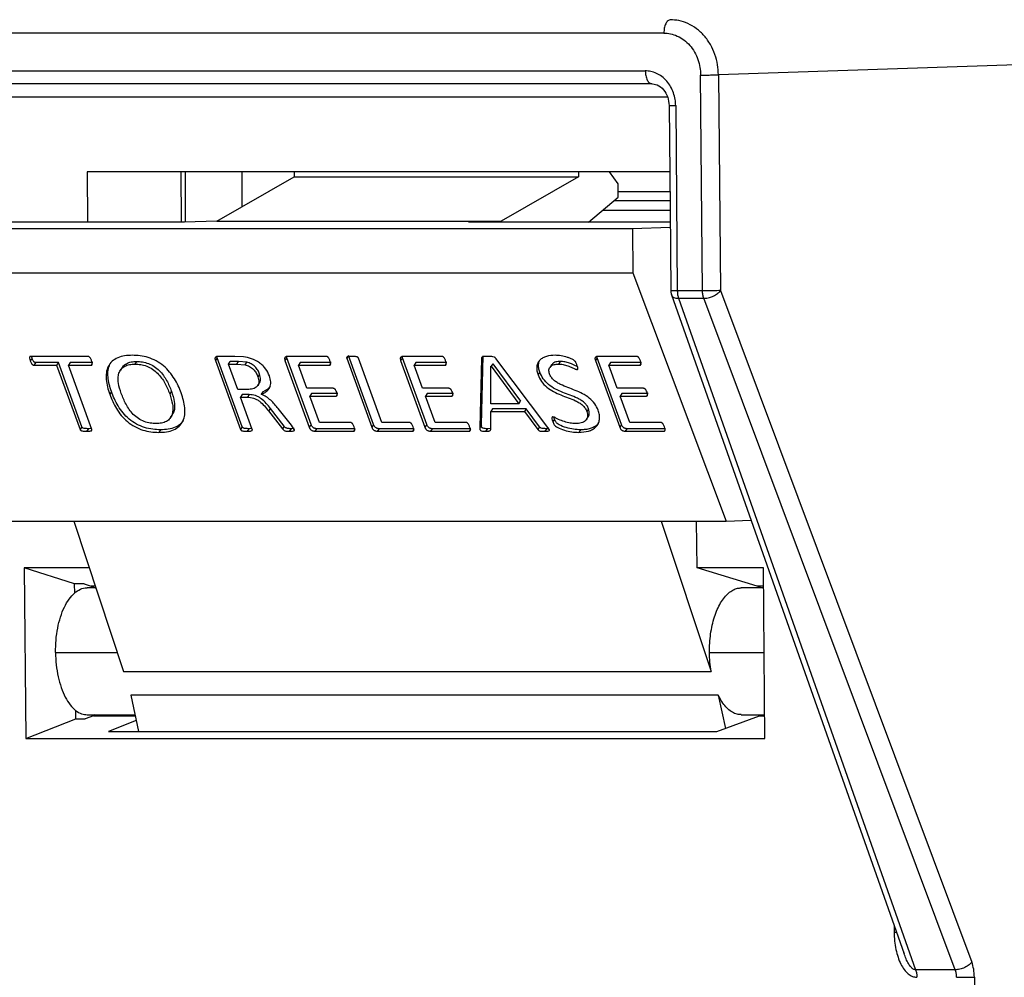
# Model space of a CAD drawing. Header units: millimetres. Extents: x 226 to 954, y 75 to 822.
# Tile 83 of 130: x 550 to 573, y 422 to 444. Entities that reach past the tile are written whole.
import ezdxf

# ---------------------------------------------------------------- set-up
doc = ezdxf.new("R2010")
doc.units = ezdxf.units.MM

msp = doc.modelspace()

# ---------------------------------------------------------------- linework, layer by layer
at = {"color": 7, "linetype": 'Continuous', "lineweight": 25}
for p, q in [((564.878, 443.993), (541.322, 443.993)), ((576.171, 443.379), (566.125, 443.039)), ((541.763, 443.128), (564.453, 443.128)), ((565.76, 438.104), (565.717, 443.033)), ((566.125, 443.039), (566.168, 438.109)), ((564.603, 442.834), (541.913, 442.834)), ((564.576, 442.844), (564.603, 442.834)), ((565.148, 442.334), (565.185, 438.104)), ((565.011, 440.826), (551.7, 440.826)), ((551.7, 440.826), (551.71, 439.669)), ((553.859, 439.669), (553.849, 440.826)), ((553.939, 440.826), (553.939, 439.669)), ((554.668, 439.696), (556.433, 440.712)), ((555.239, 440.826), (555.239, 440.025)), ((556.432, 440.826), (556.433, 440.712)), ((556.433, 440.712), (562.929, 440.712)), ((562.929, 440.712), (561.163, 439.696)), ((562.928, 440.826), (562.929, 440.712)), ((563.83, 440.546), (563.632, 440.826)), ((563.833, 440.246), (563.83, 440.546)), ((563.155, 439.669), (563.833, 440.246)), ((565.015, 440.368), (563.832, 440.368)), ((563.742, 440.168), (565.017, 440.168)), ((563.483, 439.948), (565.019, 439.948)), ((553.923, 439.669), (545.912, 439.669)), ((554.668, 439.696), (553.923, 439.669)), ((554.668, 439.696), (561.163, 439.696)), ((561.163, 439.696), (560.418, 439.669)), ((565.021, 439.669), (560.418, 439.669)), ((565.022, 439.549), (564.164, 439.519)), ((564.164, 439.519), (542.118, 439.519)), ((564.164, 439.519), (564.165, 438.519)), ((542.135, 438.519), (564.165, 438.519)), ((564.165, 438.519), (566.304, 432.845)), ((565.052, 438.01), (570.364, 422.962)), ((565.76, 438.104), (565.185, 438.104)), ((566.168, 438.109), (571.913, 422.77)), ((565.213, 437.933), (570.629, 422.594)), ((565.213, 437.933), (565.789, 437.933)), ((571.534, 422.594), (565.789, 437.933)), ((551.718, 436.607), (550.415, 436.607)), ((550.443, 436.564), (550.432, 436.607)), ((555.075, 436.607), (554.688, 436.607)), ((555.275, 436.597), (555.075, 436.607)), ((557.164, 436.607), (556.281, 436.607)), ((557.654, 436.596), (557.633, 436.565)), ((558.247, 435.047), (557.673, 436.624)), ((559.806, 436.607), (558.923, 436.607)), ((560.71, 435.044), (560.753, 436.62)), ((564.254, 436.607), (563.371, 436.607)), ((550.443, 436.564), (550.403, 436.505)), ((550.528, 436.464), (550.488, 436.406)), ((550.488, 436.406), (551.005, 436.406)), ((551.046, 436.464), (550.528, 436.464)), ((551.046, 436.464), (551.005, 436.406)), ((551.005, 436.406), (551.54, 434.938)), ((551.58, 434.996), (551.046, 436.464)), ((551.315, 436.464), (551.275, 436.406)), ((551.809, 434.938), (551.275, 436.406)), ((551.275, 436.406), (551.792, 436.406)), ((551.833, 436.464), (551.315, 436.464)), ((551.82, 436.446), (551.792, 436.406)), ((552.833, 436.49), (552.793, 436.431)), ((554.672, 436.574), (554.632, 436.515)), ((554.632, 436.515), (555.206, 434.938)), ((554.672, 436.574), (554.667, 436.595)), ((555.246, 434.997), (554.672, 436.574)), ((554.932, 436.431), (554.972, 436.49)), ((555.143, 435.852), (554.932, 436.431)), ((554.932, 436.431), (555.122, 436.431)), ((555.162, 436.49), (554.972, 436.49)), ((555.122, 436.431), (555.162, 436.49)), ((555.122, 436.431), (555.31, 436.413)), ((555.351, 436.472), (555.162, 436.49)), ((555.31, 436.413), (555.351, 436.472)), ((556.263, 436.573), (556.222, 436.515)), ((556.222, 436.515), (556.778, 434.988)), ((556.263, 436.573), (556.258, 436.594)), ((556.818, 435.047), (556.263, 436.573)), ((556.572, 436.464), (556.531, 436.406)), ((556.724, 435.877), (556.531, 436.406)), ((556.531, 436.406), (557.239, 436.406)), ((557.279, 436.464), (556.572, 436.464)), ((557.265, 436.444), (557.239, 436.406)), ((557.633, 436.565), (558.207, 434.988)), ((558.437, 435.097), (557.902, 436.565)), ((558.904, 436.573), (558.864, 436.515)), ((558.864, 436.515), (559.42, 434.988)), ((558.904, 436.573), (558.9, 436.594)), ((559.46, 435.047), (558.904, 436.573)), ((559.214, 436.464), (559.173, 436.406)), ((559.366, 435.877), (559.173, 436.406)), ((559.173, 436.406), (559.88, 436.406)), ((559.921, 436.464), (559.214, 436.464)), ((559.907, 436.444), (559.88, 436.406)), ((560.712, 436.561), (560.67, 434.985)), ((560.727, 436.582), (560.712, 436.561)), ((560.922, 435.525), (560.928, 436.38)), ((560.97, 436.439), (560.929, 436.38)), ((560.929, 436.38), (561.562, 435.525)), ((560.97, 436.439), (561.602, 435.584)), ((562.23, 434.984), (561.039, 436.56)), ((562.312, 436.415), (562.272, 436.356)), ((562.512, 436.49), (562.471, 436.431)), ((563.352, 436.573), (563.312, 436.515)), ((563.312, 436.515), (563.868, 434.988)), ((563.352, 436.573), (563.348, 436.594)), ((563.908, 435.047), (563.352, 436.573)), ((563.662, 436.464), (563.621, 436.406)), ((563.814, 435.877), (563.621, 436.406)), ((563.621, 436.406), (564.328, 436.406)), ((564.369, 436.464), (563.662, 436.464)), ((564.355, 436.444), (564.328, 436.406)), ((552.506, 436.353), (552.465, 436.294)), ((555.643, 436.201), (555.603, 436.143)), ((562.907, 436.324), (562.893, 436.305)), ((555.599, 435.941), (555.639, 436)), ((552.258, 435.801), (552.217, 435.742)), ((553.628, 435.813), (553.588, 435.754)), ((555.363, 435.852), (555.143, 435.852)), ((555.247, 435.735), (555.207, 435.676)), ((555.404, 435.735), (555.247, 435.735)), ((555.404, 435.735), (555.363, 435.676)), ((555.719, 435.799), (555.679, 435.74)), ((557.324, 435.877), (556.724, 435.877)), ((556.828, 435.76), (556.788, 435.701)), ((557.008, 435.097), (556.788, 435.701)), ((556.788, 435.701), (557.388, 435.701)), ((557.428, 435.76), (556.828, 435.76)), ((557.415, 435.741), (557.388, 435.701)), ((559.965, 435.877), (559.366, 435.877)), ((559.47, 435.76), (559.43, 435.701)), ((559.65, 435.097), (559.43, 435.701)), ((559.43, 435.701), (560.03, 435.701)), ((560.07, 435.76), (559.47, 435.76)), ((560.057, 435.741), (560.03, 435.701)), ((564.413, 435.877), (563.814, 435.877)), ((563.918, 435.76), (563.878, 435.701)), ((564.098, 435.097), (563.878, 435.701)), ((563.878, 435.701), (564.478, 435.701)), ((564.518, 435.76), (563.918, 435.76)), ((564.505, 435.741), (564.478, 435.701)), ((555.475, 434.939), (555.207, 435.676)), ((555.207, 435.676), (555.363, 435.676)), ((561.562, 435.525), (560.922, 435.525)), ((561.562, 435.525), (561.602, 435.584)), ((553.607, 435.208), (553.647, 435.266)), ((555.889, 435.418), (555.849, 435.359)), ((555.849, 435.359), (556.166, 434.951)), ((556.206, 435.01), (555.889, 435.418)), ((556.369, 435.036), (556.065, 435.415)), ((560.923, 434.942), (560.925, 435.349)), ((560.966, 435.408), (560.925, 435.349)), ((560.925, 435.349), (561.69, 435.349)), ((561.731, 435.408), (560.966, 435.408)), ((561.731, 435.408), (561.69, 435.349)), ((561.69, 435.349), (561.998, 434.936)), ((562.038, 434.995), (561.731, 435.408)), ((563.156, 435.41), (563.116, 435.351)), ((556.435, 434.938), (556.369, 435.036)), ((556.818, 435.047), (556.778, 434.988)), ((557.715, 435.097), (557.008, 435.097)), ((558.247, 435.047), (558.207, 434.988)), ((559.063, 435.097), (558.437, 435.097)), ((559.46, 435.047), (559.42, 434.988)), ((560.356, 435.097), (559.65, 435.097)), ((560.71, 435.044), (560.67, 434.985)), ((562.379, 435.176), (562.338, 435.117)), ((562.379, 435.176), (562.367, 435.217)), ((563.109, 435.166), (563.149, 435.224)), ((563.908, 435.047), (563.868, 434.988)), ((564.804, 435.097), (564.098, 435.097)), ((551.58, 434.996), (551.54, 434.938)), ((551.73, 434.955), (551.69, 434.896)), ((551.801, 434.96), (551.73, 434.955)), ((553.38, 434.93), (553.339, 434.871)), ((555.246, 434.997), (555.206, 434.938)), ((555.396, 434.955), (555.356, 434.896)), ((555.468, 434.96), (555.396, 434.955)), ((556.206, 435.01), (556.166, 434.951)), ((556.36, 434.955), (556.32, 434.896)), ((556.431, 434.958), (556.36, 434.955)), ((556.943, 434.955), (556.903, 434.896)), ((556.903, 434.896), (557.786, 434.896)), ((557.827, 434.955), (556.943, 434.955)), ((557.815, 434.937), (557.786, 434.896)), ((558.371, 434.955), (558.33, 434.896)), ((558.33, 434.896), (559.135, 434.896)), ((559.175, 434.955), (558.371, 434.955)), ((559.163, 434.937), (559.135, 434.896)), ((559.585, 434.955), (559.544, 434.896)), ((559.544, 434.896), (560.428, 434.896)), ((560.469, 434.955), (559.585, 434.955)), ((560.457, 434.937), (560.428, 434.896)), ((560.845, 434.955), (560.805, 434.896)), ((560.921, 434.959), (560.845, 434.955)), ((562.038, 434.995), (561.998, 434.936)), ((562.195, 434.955), (562.155, 434.896)), ((562.975, 434.93), (562.934, 434.871)), ((564.033, 434.955), (563.992, 434.896)), ((563.992, 434.896), (564.876, 434.896)), ((564.916, 434.955), (564.033, 434.955)), ((544.129, 432.845), (566.304, 432.845)), ((551.395, 432.845), (552.532, 429.411)), ((564.818, 432.845), (565.956, 429.411)), ((565.636, 431.775), (565.626, 432.845)), ((566.304, 432.845), (566.868, 432.865)), ((551.749, 431.775), (550.264, 431.775)), ((550.264, 431.775), (550.298, 427.879)), ((551.417, 431.41), (550.264, 431.775)), ((567.151, 431.775), (565.636, 431.775)), ((567.007, 431.359), (565.636, 431.775)), ((567.185, 427.879), (567.151, 431.775)), ((551.634, 431.41), (551.417, 431.41)), ((551.419, 431.201), (551.417, 431.41)), ((551.634, 431.41), (551.792, 431.359)), ((551.9, 431.32), (551.705, 431.32)), ((551.887, 431.359), (551.792, 431.359)), ((551.792, 431.359), (551.887, 431.32)), ((567.155, 431.32), (566.644, 431.32)), ((567.155, 431.359), (567.007, 431.359)), ((567.106, 431.32), (567.007, 431.359)), ((567.059, 431.32), (567.054, 431.34)), ((552.532, 429.411), (565.956, 429.411)), ((566.121, 428.866), (552.697, 428.866)), ((552.697, 428.866), (552.878, 428.034)), ((566.121, 428.866), (566.286, 428.108)), ((551.444, 428.324), (551.442, 428.518)), ((550.298, 427.879), (551.444, 428.324)), ((551.444, 428.324), (551.661, 428.324)), ((551.848, 428.397), (551.661, 428.324)), ((551.705, 428.42), (552.794, 428.42)), ((551.887, 428.42), (551.848, 428.397)), ((552.823, 428.29), (552.194, 428.034)), ((566.087, 428.034), (567.064, 428.397)), ((566.644, 428.42), (567.181, 428.42)), ((567.064, 428.397), (567.105, 428.42)), ((550.298, 427.879), (567.185, 427.879)), ((552.194, 428.034), (566.087, 428.034)), ((570.367, 422.963), (570.357, 422.99)), ((571.534, 422.594), (570.629, 422.594)), ((571.972, 422.427), (572.116, 405.883))]:
    msp.add_line(p, q, dxfattribs=at)
at = {"color": 8, "linetype": 'Continuous', "lineweight": 25}
for p, q in [((547.269, 442.539), (564.96, 442.539)), ((550.98, 429.843), (552.389, 429.843)), ((565.919, 429.843), (567.168, 429.843)), ((551.848, 428.397), (552.799, 428.397)), ((567.064, 428.397), (567.181, 428.397)), ((570.135, 423.612), (570.137, 423.452)), ((570.137, 423.452), (570.192, 423.452))]:
    msp.add_line(p, q, dxfattribs=at)
at = {"color": 7, "linetype": 'Continuous', "lineweight": 25, "flags": 128}
for points in [[(564.998, 442.336), (565.018, 439.986), (565.035, 438.107)], [(562.044, 436.243), (562.024, 436.213), (562.004, 436.184)]]:
    msp.add_lwpolyline(points, dxfattribs=at)
at = {"color": 7, "linetype": 'Continuous', "lineweight": 25}
for points, knots in [([(565.023, 444.298), (565.004, 444.293), (564.976, 444.285), (564.942, 444.246), (564.918, 444.206), (564.9, 444.158), (564.882, 444.088), (564.88, 444.03), (564.878, 443.993)], [0, 0, 0, 0, 0.239699, 0.368521, 0.499999, 0.631485, 0.760306, 1, 1, 1, 1]), ([(566.125, 443.039), (566.12, 443.115), (566.112, 443.274), (566.049, 443.508), (565.946, 443.734), (565.803, 443.935), (565.627, 444.099), (565.43, 444.215), (565.226, 444.285), (565.089, 444.294), (565.023, 444.298)], [0, 0, 0, 0, 0.116518, 0.240012, 0.368641, 0.5, 0.631358, 0.759988, 0.883484, 1, 1, 1, 1]), ([(564.878, 443.993), (564.929, 443.99), (565.033, 443.983), (565.189, 443.93), (565.338, 443.841), (565.472, 443.717), (565.582, 443.563), (565.66, 443.391), (565.708, 443.213), (565.714, 443.092), (565.717, 443.033)], [0, 0, 0, 0, 0.116515, 0.24001, 0.368642, 0.500001, 0.631358, 0.759987, 0.883484, 1, 1, 1, 1]), ([(565.148, 442.334), (565.145, 442.382), (565.14, 442.482), (565.1, 442.63), (565.035, 442.772), (564.945, 442.899), (564.834, 443.003), (564.71, 443.076), (564.581, 443.12), (564.495, 443.126), (564.453, 443.128)], [0, 0, 0, 0, 0.116514, 0.240009, 0.368641, 0.500001, 0.631359, 0.759987, 0.883483, 1, 1, 1, 1]), ([(565.717, 443.033), (565.752, 443.034), (565.805, 443.034), (565.883, 443.034), (565.943, 443.035), (566, 443.036), (566.067, 443.037), (566.102, 443.038), (566.125, 443.039)], [0, 0, 0, 0, 0.239696, 0.368514, 0.5, 0.631482, 0.760301, 1, 1, 1, 1]), ([(564.576, 442.838), (564.627, 442.833), (564.734, 442.821), (564.877, 442.708), (564.978, 442.538), (564.991, 442.402), (564.998, 442.336)], [0, 0, 0, 0, 0.235169, 0.492546, 0.753863, 1, 1, 1, 1]), ([(565.035, 438.11), (565.035, 438.109), (565.035, 438.103), (565.035, 438.089), (565.038, 438.063), (565.043, 438.034), (565.05, 438.016), (565.053, 438.01)], [0, 0, 0, 0, 0.030141, 0.157309, 0.418464, 0.809316, 1, 1, 1, 1]), ([(565.185, 438.104), (565.186, 438.074), (565.189, 438.012), (565.205, 437.959), (565.213, 437.933)], [0, 0, 0, 0, 0.500009, 1, 1, 1, 1]), ([(566.168, 438.109), (566.144, 438.109), (566.096, 438.107), (565.987, 438.106), (565.868, 438.105), (565.796, 438.104), (565.76, 438.104)], [0, 0, 0, 0, 0.2500049, 0.5000002, 0.7499992, 1, 1, 1, 1]), ([(565.789, 437.933), (565.781, 437.959), (565.765, 438.012), (565.762, 438.074), (565.76, 438.104)], [0, 0, 0, 0, 0.499991, 1, 1, 1, 1]), ([(565.789, 437.933), (565.812, 437.934), (565.855, 437.937), (565.93, 437.955), (566.015, 437.987), (566.108, 438.041), (566.148, 438.087), (566.168, 438.109)], [0, 0, 0, 0, 0.16759, 0.307065, 0.50084, 0.750421, 1, 1, 1, 1]), ([(550.415, 436.607), (550.41, 436.606), (550.401, 436.606), (550.394, 436.6), (550.389, 436.593), (550.387, 436.581), (550.387, 436.552), (550.396, 436.526), (550.403, 436.505)], [0, 0, 0, 0, 0.124416, 0.18744, 0.250059, 0.375207, 0.500278, 1, 1, 1, 1]), ([(551.805, 436.505), (551.797, 436.526), (551.788, 436.552), (551.766, 436.581), (551.755, 436.593), (551.744, 436.6), (551.736, 436.604), (551.727, 436.607), (551.721, 436.607), (551.718, 436.607)], [0, 0, 0, 0, 0.499564, 0.624471, 0.749504, 0.812049, 0.875044, 0.93718, 1, 1, 1, 1]), ([(552.735, 436.632), (552.675, 436.63), (552.556, 436.626), (552.397, 436.581), (552.266, 436.5), (552.177, 436.382), (552.134, 436.237), (552.134, 436.077), (552.161, 435.911), (552.199, 435.798), (552.217, 435.742)], [0, 0, 0, 0, 0.125067, 0.250043, 0.374961, 0.499837, 0.624776, 0.749796, 0.874879, 1, 1, 1, 1]), ([(553.851, 435.771), (553.83, 435.825), (553.788, 435.934), (553.7, 436.096), (553.591, 436.252), (553.45, 436.394), (553.281, 436.509), (553.097, 436.585), (552.912, 436.626), (552.794, 436.63), (552.735, 436.632)], [0, 0, 0, 0, 0.125139, 0.250258, 0.375312, 0.500215, 0.625028, 0.749909, 0.874911, 1, 1, 1, 1]), ([(554.688, 436.607), (554.676, 436.606), (554.658, 436.604), (554.64, 436.592), (554.629, 436.581), (554.623, 436.567), (554.622, 436.544), (554.628, 436.527), (554.632, 436.515)], [0, 0, 0, 0, 0.249485, 0.375017, 0.500733, 0.625219, 0.750539, 1, 1, 1, 1]), ([(555.865, 436.163), (555.84, 436.218), (555.804, 436.3), (555.716, 436.399), (555.612, 436.484), (555.459, 436.561), (555.337, 436.585), (555.275, 436.597)], [0, 0, 0, 0, 0.249715, 0.374978, 0.500274, 0.749694, 1, 1, 1, 1]), ([(556.281, 436.607), (556.268, 436.606), (556.25, 436.604), (556.231, 436.592), (556.22, 436.582), (556.214, 436.567), (556.213, 436.544), (556.219, 436.526), (556.222, 436.515)], [0, 0, 0, 0, 0.2495154, 0.3749248, 0.5009821, 0.625145, 0.7508358, 1, 1, 1, 1]), ([(557.25, 436.504), (557.242, 436.525), (557.232, 436.551), (557.211, 436.58), (557.201, 436.593), (557.19, 436.6), (557.179, 436.605), (557.17, 436.606), (557.164, 436.607)], [0, 0, 0, 0, 0.499888, 0.624728, 0.749944, 0.812475, 0.875697, 1, 1, 1, 1]), ([(557.752, 436.607), (557.727, 436.606), (557.689, 436.604), (557.65, 436.597), (557.636, 436.589), (557.631, 436.582), (557.63, 436.574), (557.632, 436.568), (557.633, 436.565)], [0, 0, 0, 0, 0.499815, 0.74964, 0.812288, 0.874867, 0.93745, 1, 1, 1, 1]), ([(557.902, 436.565), (557.901, 436.568), (557.898, 436.574), (557.891, 436.582), (557.882, 436.589), (557.861, 436.597), (557.817, 436.605), (557.778, 436.606), (557.752, 436.607)], [0, 0, 0, 0, 0.062569, 0.125082, 0.187776, 0.250172, 0.50017, 1, 1, 1, 1]), ([(558.923, 436.607), (558.91, 436.606), (558.892, 436.604), (558.873, 436.592), (558.862, 436.582), (558.856, 436.567), (558.855, 436.544), (558.86, 436.526), (558.864, 436.515)], [0, 0, 0, 0, 0.249515, 0.374924, 0.500981, 0.625174, 0.750836, 1, 1, 1, 1]), ([(559.892, 436.504), (559.884, 436.525), (559.874, 436.551), (559.853, 436.58), (559.843, 436.593), (559.832, 436.6), (559.82, 436.605), (559.812, 436.606), (559.806, 436.607)], [0, 0, 0, 0, 0.499876, 0.62473, 0.749945, 0.812476, 0.875675, 1, 1, 1, 1]), ([(560.854, 436.607), (560.825, 436.607), (560.781, 436.607), (560.736, 436.598), (560.721, 436.587), (560.715, 436.577), (560.713, 436.568), (560.712, 436.561)], [0, 0, 0, 0, 0.500336, 0.749711, 0.812392, 0.874991, 1, 1, 1, 1]), ([(561.039, 436.56), (561.033, 436.566), (561.025, 436.576), (561.01, 436.587), (560.985, 436.598), (560.931, 436.607), (560.885, 436.607), (560.854, 436.607)], [0, 0, 0, 0, 0.124963, 0.187548, 0.25026, 0.499569, 1, 1, 1, 1]), ([(562.392, 436.632), (562.325, 436.628), (562.224, 436.621), (562.111, 436.576), (562.042, 436.525), (561.993, 436.456), (561.971, 436.373), (561.974, 436.28), (561.994, 436.216), (562.004, 436.184)], [0, 0, 0, 0, 0.249744, 0.374877, 0.499937, 0.62492, 0.749917, 0.874918, 1, 1, 1, 1]), ([(562.893, 436.408), (562.885, 436.429), (562.873, 436.46), (562.847, 436.502), (562.804, 436.533), (562.745, 436.559), (562.65, 436.594), (562.53, 436.624), (562.438, 436.629), (562.392, 436.632)], [0, 0, 0, 0, 0.125072, 0.187391, 0.24975, 0.374683, 0.499826, 0.749936, 1, 1, 1, 1]), ([(563.371, 436.607), (563.358, 436.606), (563.34, 436.604), (563.321, 436.592), (563.309, 436.582), (563.304, 436.567), (563.303, 436.544), (563.308, 436.526), (563.312, 436.515)], [0, 0, 0, 0, 0.249517, 0.37492, 0.500983, 0.625143, 0.750835, 1, 1, 1, 1]), ([(564.34, 436.504), (564.332, 436.525), (564.322, 436.551), (564.301, 436.58), (564.291, 436.593), (564.28, 436.6), (564.268, 436.605), (564.26, 436.606), (564.254, 436.607)], [0, 0, 0, 0, 0.499889, 0.624737, 0.749953, 0.812474, 0.875686, 1, 1, 1, 1]), ([(550.403, 436.505), (550.411, 436.485), (550.422, 436.459), (550.441, 436.43), (550.452, 436.419), (550.462, 436.412), (550.473, 436.407), (550.482, 436.406), (550.488, 436.406)], [0, 0, 0, 0, 0.4994574, 0.6247195, 0.7497054, 0.8124385, 0.875136, 1, 1, 1, 1]), ([(550.528, 436.464), (550.522, 436.465), (550.514, 436.466), (550.503, 436.471), (550.492, 436.478), (550.482, 436.489), (550.462, 436.518), (550.452, 436.543), (550.443, 436.564)], [0, 0, 0, 0, 0.124902, 0.187597, 0.250328, 0.375301, 0.500559, 1, 1, 1, 1]), ([(551.792, 436.406), (551.798, 436.406), (551.805, 436.407), (551.813, 436.412), (551.818, 436.419), (551.821, 436.43), (551.821, 436.459), (551.812, 436.484), (551.805, 436.505)], [0, 0, 0, 0, 0.12485, 0.187456, 0.250189, 0.375171, 0.500397, 1, 1, 1, 1]), ([(552.258, 435.801), (552.239, 435.857), (552.201, 435.97), (552.175, 436.136), (552.173, 436.294), (552.206, 436.384), (552.222, 436.427)], [0, 0, 0, 0, 0.254413, 0.508749, 0.762955, 1, 1, 1, 1]), ([(552.482, 435.757), (552.456, 435.837), (552.418, 435.958), (552.407, 436.114), (552.424, 436.223), (552.474, 436.316), (552.555, 436.386), (552.665, 436.426), (552.75, 436.429), (552.793, 436.431)], [0, 0, 0, 0, 0.250064, 0.37517, 0.500178, 0.625094, 0.750022, 0.874923, 1, 1, 1, 1]), ([(552.509, 436.351), (552.512, 436.358), (552.531, 436.396), (552.597, 436.444), (552.705, 436.485), (552.791, 436.488), (552.833, 436.49)], [0, 0, 0, 0, 0.0686519, 0.3789897, 0.689274, 1, 1, 1, 1]), ([(552.793, 436.431), (552.837, 436.429), (552.924, 436.426), (553.063, 436.389), (553.197, 436.321), (553.313, 436.225), (553.407, 436.114), (553.505, 435.956), (553.555, 435.835), (553.588, 435.754)], [0, 0, 0, 0, 0.125101, 0.250028, 0.374896, 0.499753, 0.624792, 0.749889, 1, 1, 1, 1]), ([(552.833, 436.49), (552.877, 436.488), (552.965, 436.485), (553.104, 436.448), (553.238, 436.38), (553.354, 436.283), (553.448, 436.173), (553.546, 436.015), (553.595, 435.894), (553.628, 435.813)], [0, 0, 0, 0, 0.125096, 0.250023, 0.374895, 0.49975, 0.624792, 0.749888, 1, 1, 1, 1]), ([(555.31, 436.413), (555.344, 436.403), (555.394, 436.387), (555.457, 436.348), (555.512, 436.301), (555.566, 436.231), (555.591, 436.172), (555.603, 436.143)], [0, 0, 0, 0, 0.249765, 0.374972, 0.500152, 0.749853, 1, 1, 1, 1]), ([(555.643, 436.201), (555.631, 436.231), (555.607, 436.29), (555.552, 436.36), (555.497, 436.407), (555.435, 436.446), (555.384, 436.462), (555.351, 436.472)], [0, 0, 0, 0, 0.250149, 0.499855, 0.625029, 0.750228, 1, 1, 1, 1]), ([(557.239, 436.406), (557.244, 436.406), (557.252, 436.407), (557.259, 436.412), (557.264, 436.42), (557.266, 436.431), (557.265, 436.459), (557.257, 436.484), (557.25, 436.504)], [0, 0, 0, 0, 0.124762, 0.187487, 0.250217, 0.375249, 0.500419, 1, 1, 1, 1]), ([(559.88, 436.406), (559.886, 436.406), (559.893, 436.407), (559.901, 436.412), (559.906, 436.42), (559.908, 436.431), (559.906, 436.459), (559.898, 436.484), (559.892, 436.504)], [0, 0, 0, 0, 0.124761, 0.1875, 0.250219, 0.37525, 0.500418, 1, 1, 1, 1]), ([(562.044, 436.243), (562.034, 436.275), (562.014, 436.339), (562.01, 436.432), (562.029, 436.485), (562.038, 436.511)], [0, 0, 0, 0, 0.335846, 0.671475, 1, 1, 1, 1]), ([(562.265, 436.205), (562.257, 436.238), (562.245, 436.288), (562.263, 436.345), (562.297, 436.39), (562.367, 436.425), (562.437, 436.429), (562.471, 436.431)], [0, 0, 0, 0, 0.249397, 0.374764, 0.500063, 0.74983, 1, 1, 1, 1]), ([(562.512, 436.49), (562.477, 436.488), (562.409, 436.484), (562.341, 436.453), (562.319, 436.421), (562.314, 436.414)], [0, 0, 0, 0, 0.429244, 0.8578, 1, 1, 1, 1]), ([(562.471, 436.431), (562.506, 436.429), (562.575, 436.426), (562.683, 436.393), (562.771, 436.357), (562.832, 436.328), (562.867, 436.311), (562.884, 436.307), (562.893, 436.305)], [0, 0, 0, 0, 0.249879, 0.499911, 0.750076, 0.875228, 0.937775, 1, 1, 1, 1]), ([(562.903, 436.372), (562.843, 436.4), (562.749, 436.445), (562.615, 436.485), (562.546, 436.488), (562.512, 436.49)], [0, 0, 0, 0, 0.46116, 0.730657, 1, 1, 1, 1]), ([(562.893, 436.305), (562.896, 436.305), (562.901, 436.306), (562.907, 436.309), (562.91, 436.314), (562.914, 436.327), (562.909, 436.359), (562.899, 436.388), (562.893, 436.408)], [0, 0, 0, 0, 0.062824, 0.124874, 0.188071, 0.250282, 0.500118, 1, 1, 1, 1]), ([(564.328, 436.406), (564.334, 436.406), (564.341, 436.407), (564.349, 436.412), (564.353, 436.42), (564.356, 436.431), (564.354, 436.459), (564.346, 436.484), (564.34, 436.504)], [0, 0, 0, 0, 0.124771, 0.187495, 0.250224, 0.375255, 0.500424, 1, 1, 1, 1]), ([(555.637, 436.001), (555.643, 436.009), (555.659, 436.032), (555.671, 436.099), (555.654, 436.16), (555.643, 436.201)], [0, 0, 0, 0, 0.159983, 0.440336, 1, 1, 1, 1]), ([(555.679, 435.74), (555.719, 435.759), (555.8, 435.795), (555.882, 435.891), (555.907, 436.021), (555.879, 436.116), (555.865, 436.163)], [0, 0, 0, 0, 0.25054, 0.500523, 0.749956, 1, 1, 1, 1]), ([(562.004, 436.184), (562.025, 436.134), (562.069, 436.033), (562.201, 435.899), (562.358, 435.797), (562.526, 435.724), (562.694, 435.661), (562.835, 435.607), (562.944, 435.549), (563.02, 435.494), (563.083, 435.426), (563.105, 435.376), (563.116, 435.351)], [0, 0, 0, 0, 0.124776, 0.24949, 0.374411, 0.499589, 0.624827, 0.750018, 0.812639, 0.87515, 0.937541, 1, 1, 1, 1]), ([(563.156, 435.41), (563.145, 435.435), (563.124, 435.485), (563.06, 435.553), (562.985, 435.608), (562.876, 435.666), (562.735, 435.72), (562.566, 435.783), (562.398, 435.856), (562.241, 435.958), (562.11, 436.092), (562.066, 436.192), (562.044, 436.243)], [0, 0, 0, 0, 0.062463, 0.124852, 0.187362, 0.249984, 0.375174, 0.500411, 0.62559, 0.750511, 0.875224, 1, 1, 1, 1]), ([(563.376, 435.376), (563.354, 435.426), (563.31, 435.526), (563.179, 435.66), (563.021, 435.759), (562.853, 435.83), (562.685, 435.895), (562.545, 435.949), (562.436, 436.008), (562.361, 436.062), (562.298, 436.13), (562.276, 436.18), (562.265, 436.205)], [0, 0, 0, 0, 0.124769, 0.249435, 0.374336, 0.499563, 0.624824, 0.750012, 0.812619, 0.875156, 0.937552, 1, 1, 1, 1]), ([(555.603, 436.143), (555.614, 436.101), (555.632, 436.039), (555.616, 435.966), (555.587, 435.921), (555.543, 435.887), (555.471, 435.857), (555.406, 435.854), (555.363, 435.852)], [0, 0, 0, 0, 0.249636, 0.374674, 0.499692, 0.624825, 0.750008, 1, 1, 1, 1]), ([(555.888, 435.926), (555.871, 435.903), (555.831, 435.846), (555.761, 435.817), (555.719, 435.799)], [0, 0, 0, 0, 0.405244, 1, 1, 1, 1]), ([(552.217, 435.742), (552.239, 435.687), (552.282, 435.577), (552.368, 435.414), (552.478, 435.256), (552.617, 435.111), (552.788, 434.995), (552.973, 434.917), (553.16, 434.877), (553.28, 434.873), (553.339, 434.871)], [0, 0, 0, 0, 0.125134, 0.250258, 0.37529, 0.50021, 0.625039, 0.749935, 0.874923, 1, 1, 1, 1]), ([(553.38, 434.93), (553.32, 434.932), (553.201, 434.936), (553.014, 434.976), (552.828, 435.054), (552.658, 435.17), (552.518, 435.315), (552.408, 435.473), (552.322, 435.636), (552.279, 435.746), (552.258, 435.801)], [0, 0, 0, 0, 0.1250774, 0.2500672, 0.3749605, 0.4997912, 0.6247111, 0.7497447, 0.8748667, 1, 1, 1, 1]), ([(553.278, 435.072), (553.234, 435.074), (553.145, 435.077), (553.005, 435.113), (552.87, 435.182), (552.753, 435.28), (552.661, 435.393), (552.563, 435.553), (552.514, 435.675), (552.482, 435.757)], [0, 0, 0, 0, 0.125096, 0.2500203, 0.3748566, 0.499676, 0.6246992, 0.7498379, 1, 1, 1, 1]), ([(553.588, 435.754), (553.614, 435.673), (553.652, 435.551), (553.665, 435.393), (553.649, 435.282), (553.6, 435.187), (553.518, 435.117), (553.407, 435.077), (553.321, 435.074), (553.278, 435.072)], [0, 0, 0, 0, 0.250065, 0.375182, 0.500225, 0.625114, 0.750021, 0.874921, 1, 1, 1, 1]), ([(553.339, 434.871), (553.399, 434.873), (553.519, 434.877), (553.679, 434.923), (553.81, 435.005), (553.897, 435.125), (553.937, 435.272), (553.937, 435.434), (553.908, 435.601), (553.87, 435.714), (553.851, 435.771)], [0, 0, 0, 0, 0.125063, 0.250036, 0.374946, 0.499795, 0.624757, 0.749787, 0.874874, 1, 1, 1, 1]), ([(553.628, 435.813), (553.654, 435.732), (553.693, 435.609), (553.705, 435.452), (553.693, 435.347), (553.659, 435.292), (553.645, 435.268)], [0, 0, 0, 0, 0.416032, 0.624198, 0.832233, 1, 1, 1, 1]), ([(555.889, 435.418), (555.858, 435.457), (555.795, 435.534), (555.704, 435.627), (555.616, 435.684), (555.521, 435.726), (555.451, 435.731), (555.404, 435.735)], [0, 0, 0, 0, 0.250604, 0.500582, 0.625711, 0.750848, 1, 1, 1, 1]), ([(556.065, 435.415), (556.012, 435.48), (555.932, 435.577), (555.796, 435.689), (555.718, 435.723), (555.679, 435.74)], [0, 0, 0, 0, 0.500356, 0.750424, 1, 1, 1, 1]), ([(557.404, 435.786), (557.397, 435.805), (557.388, 435.829), (557.368, 435.855), (557.355, 435.867), (557.339, 435.875), (557.329, 435.877), (557.324, 435.877)], [0, 0, 0, 0, 0.500047, 0.62516, 0.750111, 0.875453, 1, 1, 1, 1]), ([(557.388, 435.701), (557.392, 435.701), (557.4, 435.702), (557.407, 435.706), (557.413, 435.711), (557.417, 435.72), (557.419, 435.745), (557.411, 435.768), (557.404, 435.786)], [0, 0, 0, 0, 0.124968, 0.187697, 0.250443, 0.375323, 0.500394, 1, 1, 1, 1]), ([(560.046, 435.786), (560.039, 435.805), (560.03, 435.829), (560.01, 435.855), (559.997, 435.867), (559.981, 435.875), (559.971, 435.877), (559.965, 435.877)], [0, 0, 0, 0, 0.500044, 0.625159, 0.750132, 0.875475, 1, 1, 1, 1]), ([(560.03, 435.701), (560.034, 435.701), (560.041, 435.702), (560.049, 435.706), (560.055, 435.711), (560.059, 435.72), (560.06, 435.745), (560.052, 435.768), (560.046, 435.786)], [0, 0, 0, 0, 0.124969, 0.187679, 0.250402, 0.375283, 0.50039, 1, 1, 1, 1]), ([(564.494, 435.786), (564.487, 435.805), (564.478, 435.829), (564.458, 435.855), (564.445, 435.867), (564.429, 435.875), (564.419, 435.877), (564.413, 435.877)], [0, 0, 0, 0, 0.500047, 0.625169, 0.750121, 0.875476, 1, 1, 1, 1]), ([(564.478, 435.701), (564.482, 435.701), (564.489, 435.702), (564.497, 435.706), (564.503, 435.711), (564.507, 435.72), (564.508, 435.745), (564.5, 435.768), (564.494, 435.786)], [0, 0, 0, 0, 0.1249685, 0.1876788, 0.2504405, 0.375321, 0.5003919, 1, 1, 1, 1]), ([(555.363, 435.676), (555.41, 435.673), (555.48, 435.667), (555.576, 435.625), (555.663, 435.568), (555.755, 435.476), (555.817, 435.398), (555.849, 435.359)], [0, 0, 0, 0, 0.249153, 0.37429, 0.499418, 0.749395, 1, 1, 1, 1]), ([(563.116, 435.351), (563.126, 435.31), (563.142, 435.249), (563.12, 435.179), (563.077, 435.123), (562.991, 435.08), (562.907, 435.075), (562.864, 435.072)], [0, 0, 0, 0, 0.249326, 0.374593, 0.499875, 0.749592, 1, 1, 1, 1]), ([(562.934, 434.871), (563.01, 434.875), (563.124, 434.883), (563.251, 434.935), (563.33, 434.992), (563.385, 435.069), (563.412, 435.163), (563.41, 435.267), (563.388, 435.34), (563.376, 435.376)], [0, 0, 0, 0, 0.249706, 0.374789, 0.499841, 0.624855, 0.749871, 0.874901, 1, 1, 1, 1]), ([(563.147, 435.226), (563.151, 435.23), (563.166, 435.248), (563.182, 435.308), (563.166, 435.369), (563.156, 435.41)], [0, 0, 0, 0, 0.10138, 0.401887, 1, 1, 1, 1]), ([(553.893, 435.139), (553.877, 435.115), (553.836, 435.05), (553.718, 434.983), (553.559, 434.936), (553.439, 434.932), (553.38, 434.93)], [0, 0, 0, 0, 0.160882, 0.440424, 0.72011, 1, 1, 1, 1]), ([(556.943, 434.955), (556.93, 434.956), (556.91, 434.958), (556.883, 434.969), (556.864, 434.981), (556.848, 434.995), (556.83, 435.017), (556.823, 435.035), (556.818, 435.047)], [0, 0, 0, 0, 0.249502, 0.375067, 0.500698, 0.6253, 0.750571, 1, 1, 1, 1]), ([(557.8, 434.996), (557.792, 435.016), (557.783, 435.042), (557.761, 435.071), (557.749, 435.084), (557.732, 435.095), (557.72, 435.096), (557.715, 435.097)], [0, 0, 0, 0, 0.500273, 0.625308, 0.750589, 0.875625, 1, 1, 1, 1]), ([(558.371, 434.955), (558.358, 434.956), (558.338, 434.958), (558.312, 434.969), (558.293, 434.98), (558.276, 434.995), (558.259, 435.017), (558.252, 435.035), (558.247, 435.047)], [0, 0, 0, 0, 0.249485, 0.374984, 0.500792, 0.625179, 0.75066, 1, 1, 1, 1]), ([(559.147, 434.997), (559.139, 435.018), (559.13, 435.043), (559.11, 435.072), (559.097, 435.085), (559.083, 435.093), (559.072, 435.097), (559.066, 435.097), (559.063, 435.097)], [0, 0, 0, 0, 0.499907, 0.62488, 0.749904, 0.87503, 0.937045, 1, 1, 1, 1]), ([(559.585, 434.955), (559.572, 434.956), (559.552, 434.958), (559.525, 434.969), (559.506, 434.981), (559.489, 434.995), (559.472, 435.017), (559.465, 435.035), (559.46, 435.047)], [0, 0, 0, 0, 0.249502, 0.375066, 0.500679, 0.625281, 0.750552, 1, 1, 1, 1]), ([(560.441, 434.996), (560.434, 435.016), (560.425, 435.042), (560.403, 435.071), (560.39, 435.084), (560.374, 435.095), (560.362, 435.096), (560.356, 435.097)], [0, 0, 0, 0, 0.5002666, 0.6252977, 0.7505573, 0.8756105, 1, 1, 1, 1]), ([(560.845, 434.955), (560.829, 434.955), (560.798, 434.955), (560.76, 434.959), (560.737, 434.968), (560.73, 434.974), (560.723, 434.981), (560.718, 434.99), (560.71, 435.012), (560.71, 435.03), (560.71, 435.044)], [0, 0, 0, 0, 0.25015, 0.499608, 0.56211, 0.593328, 0.624982, 0.687742, 0.750425, 1, 1, 1, 1]), ([(562.344, 435.223), (562.341, 435.223), (562.336, 435.223), (562.329, 435.22), (562.324, 435.215), (562.319, 435.207), (562.318, 435.195), (562.322, 435.164), (562.331, 435.138), (562.338, 435.117)], [0, 0, 0, 0, 0.062613, 0.125137, 0.187736, 0.25042, 0.375165, 0.500498, 1, 1, 1, 1]), ([(562.338, 435.117), (562.348, 435.092), (562.362, 435.055), (562.402, 435.009), (562.482, 434.963), (562.606, 434.917), (562.774, 434.877), (562.881, 434.873), (562.934, 434.871)], [0, 0, 0, 0, 0.12495, 0.187351, 0.249753, 0.499507, 0.749756, 1, 1, 1, 1]), ([(562.864, 435.072), (562.822, 435.074), (562.737, 435.076), (562.604, 435.114), (562.494, 435.156), (562.42, 435.193), (562.377, 435.216), (562.355, 435.221), (562.344, 435.223)], [0, 0, 0, 0, 0.250023, 0.500022, 0.75017, 0.875309, 0.937856, 1, 1, 1, 1]), ([(562.975, 434.93), (562.921, 434.932), (562.814, 434.936), (562.647, 434.976), (562.522, 435.022), (562.442, 435.068), (562.402, 435.114), (562.388, 435.151), (562.379, 435.176)], [0, 0, 0, 0, 0.250239, 0.500492, 0.750246, 0.812644, 0.875045, 1, 1, 1, 1]), ([(563.381, 435.075), (563.376, 435.068), (563.354, 435.034), (563.29, 434.994), (563.196, 434.955), (563.09, 434.933), (563.013, 434.931), (562.975, 434.93)], [0, 0, 0, 0, 0.062315, 0.296635, 0.531001, 0.765483, 1, 1, 1, 1]), ([(564.033, 434.955), (564.02, 434.956), (564, 434.958), (563.973, 434.969), (563.954, 434.981), (563.937, 434.995), (563.92, 435.017), (563.913, 435.035), (563.908, 435.047)], [0, 0, 0, 0, 0.249504, 0.375061, 0.500684, 0.625288, 0.750572, 1, 1, 1, 1]), ([(564.889, 434.996), (564.882, 435.016), (564.873, 435.042), (564.851, 435.071), (564.838, 435.084), (564.822, 435.095), (564.81, 435.096), (564.804, 435.097)], [0, 0, 0, 0, 0.500276, 0.62531, 0.75058, 0.875615, 1, 1, 1, 1]), ([(551.54, 434.938), (551.541, 434.935), (551.544, 434.929), (551.551, 434.92), (551.561, 434.914), (551.581, 434.905), (551.625, 434.898), (551.664, 434.897), (551.69, 434.896)], [0, 0, 0, 0, 0.0625725, 0.1251922, 0.187688, 0.2505266, 0.500271, 1, 1, 1, 1]), ([(551.73, 434.955), (551.704, 434.956), (551.665, 434.957), (551.621, 434.964), (551.601, 434.973), (551.592, 434.979), (551.585, 434.987), (551.582, 434.993), (551.58, 434.996)], [0, 0, 0, 0, 0.499731, 0.749458, 0.812316, 0.874795, 0.937444, 1, 1, 1, 1]), ([(551.69, 434.896), (551.715, 434.897), (551.753, 434.898), (551.792, 434.905), (551.806, 434.914), (551.811, 434.92), (551.812, 434.929), (551.81, 434.935), (551.809, 434.938)], [0, 0, 0, 0, 0.499707, 0.749662, 0.812268, 0.874847, 0.937437, 1, 1, 1, 1]), ([(555.206, 434.938), (555.207, 434.935), (555.21, 434.929), (555.217, 434.92), (555.226, 434.914), (555.247, 434.905), (555.291, 434.898), (555.33, 434.897), (555.356, 434.896)], [0, 0, 0, 0, 0.0625844, 0.125205, 0.1876775, 0.2505093, 0.5002607, 1, 1, 1, 1]), ([(555.396, 434.955), (555.37, 434.956), (555.331, 434.957), (555.287, 434.964), (555.267, 434.973), (555.257, 434.979), (555.25, 434.988), (555.248, 434.994), (555.246, 434.997)], [0, 0, 0, 0, 0.499724, 0.74947, 0.812321, 0.874794, 0.937415, 1, 1, 1, 1]), ([(555.356, 434.896), (555.381, 434.897), (555.419, 434.898), (555.458, 434.906), (555.472, 434.915), (555.476, 434.921), (555.478, 434.93), (555.476, 434.936), (555.475, 434.939)], [0, 0, 0, 0, 0.499779, 0.749592, 0.81212, 0.874878, 0.937358, 1, 1, 1, 1]), ([(556.166, 434.951), (556.17, 434.945), (556.179, 434.933), (556.196, 434.917), (556.217, 434.907), (556.259, 434.896), (556.293, 434.896), (556.32, 434.896)], [0, 0, 0, 0, 0.1252216, 0.2499758, 0.3748872, 0.5000549, 1, 1, 1, 1]), ([(556.36, 434.955), (556.334, 434.955), (556.3, 434.955), (556.257, 434.966), (556.236, 434.976), (556.22, 434.992), (556.211, 435.004), (556.206, 435.01)], [0, 0, 0, 0, 0.499959, 0.625089, 0.750005, 0.874764, 1, 1, 1, 1]), ([(556.32, 434.896), (556.345, 434.896), (556.383, 434.897), (556.423, 434.904), (556.435, 434.914), (556.439, 434.921), (556.438, 434.929), (556.436, 434.935), (556.435, 434.938)], [0, 0, 0, 0, 0.500064, 0.749598, 0.812319, 0.874825, 0.937429, 1, 1, 1, 1]), ([(556.778, 434.988), (556.783, 434.976), (556.79, 434.959), (556.807, 434.936), (556.824, 434.922), (556.843, 434.911), (556.87, 434.899), (556.889, 434.897), (556.903, 434.896)], [0, 0, 0, 0, 0.249456, 0.374722, 0.499318, 0.62496, 0.750497, 1, 1, 1, 1]), ([(557.786, 434.896), (557.792, 434.897), (557.799, 434.897), (557.807, 434.903), (557.812, 434.91), (557.815, 434.921), (557.817, 434.949), (557.807, 434.975), (557.8, 434.996)], [0, 0, 0, 0, 0.1247881, 0.1874977, 0.2502451, 0.3753334, 0.5003873, 1, 1, 1, 1]), ([(558.207, 434.988), (558.212, 434.976), (558.219, 434.958), (558.236, 434.936), (558.252, 434.922), (558.271, 434.911), (558.298, 434.899), (558.317, 434.897), (558.33, 434.896)], [0, 0, 0, 0, 0.249371, 0.374809, 0.49921, 0.625015, 0.750519, 1, 1, 1, 1]), ([(559.135, 434.896), (559.14, 434.896), (559.148, 434.897), (559.156, 434.903), (559.161, 434.91), (559.164, 434.921), (559.163, 434.951), (559.154, 434.977), (559.147, 434.997)], [0, 0, 0, 0, 0.124832, 0.187447, 0.250147, 0.375248, 0.500359, 1, 1, 1, 1]), ([(559.42, 434.988), (559.425, 434.976), (559.432, 434.959), (559.449, 434.936), (559.466, 434.922), (559.485, 434.911), (559.511, 434.899), (559.531, 434.897), (559.544, 434.896)], [0, 0, 0, 0, 0.24946, 0.374712, 0.499307, 0.624946, 0.7505, 1, 1, 1, 1]), ([(560.428, 434.896), (560.433, 434.897), (560.441, 434.897), (560.449, 434.903), (560.454, 434.91), (560.457, 434.921), (560.459, 434.949), (560.449, 434.975), (560.441, 434.996)], [0, 0, 0, 0, 0.124788, 0.187512, 0.250249, 0.375342, 0.500394, 1, 1, 1, 1]), ([(560.67, 434.985), (560.67, 434.971), (560.669, 434.953), (560.677, 434.931), (560.683, 434.922), (560.689, 434.915), (560.697, 434.91), (560.72, 434.9), (560.757, 434.896), (560.789, 434.896), (560.805, 434.896)], [0, 0, 0, 0, 0.249574, 0.31227, 0.375028, 0.406675, 0.43788, 0.500381, 0.749837, 1, 1, 1, 1]), ([(560.805, 434.896), (560.831, 434.896), (560.863, 434.896), (560.898, 434.904), (560.913, 434.912), (560.922, 434.925), (560.922, 434.936), (560.923, 434.942)], [0, 0, 0, 0, 0.50015, 0.625468, 0.75026, 0.874893, 1, 1, 1, 1]), ([(561.998, 434.936), (562.003, 434.931), (562.01, 434.922), (562.022, 434.913), (562.043, 434.902), (562.089, 434.897), (562.129, 434.896), (562.155, 434.896)], [0, 0, 0, 0, 0.125162, 0.187757, 0.250333, 0.499623, 1, 1, 1, 1]), ([(562.195, 434.955), (562.169, 434.955), (562.129, 434.956), (562.083, 434.961), (562.063, 434.971), (562.051, 434.981), (562.043, 434.99), (562.038, 434.995)], [0, 0, 0, 0, 0.500382, 0.749657, 0.812261, 0.874828, 1, 1, 1, 1]), ([(562.155, 434.896), (562.171, 434.896), (562.203, 434.897), (562.239, 434.898), (562.256, 434.908), (562.26, 434.913), (562.262, 434.919), (562.262, 434.929), (562.253, 434.951), (562.24, 434.969), (562.23, 434.984)], [0, 0, 0, 0, 0.250145, 0.499565, 0.562214, 0.593667, 0.625284, 0.687642, 0.750719, 1, 1, 1, 1]), ([(562.247, 434.956), (562.246, 434.956), (562.23, 434.954), (562.212, 434.954), (562.195, 434.955)], [0, 0, 0, 0, 0.070775, 1, 1, 1, 1]), ([(563.868, 434.988), (563.873, 434.976), (563.88, 434.959), (563.897, 434.936), (563.914, 434.922), (563.933, 434.911), (563.959, 434.899), (563.979, 434.897), (563.992, 434.896)], [0, 0, 0, 0, 0.249459, 0.374725, 0.49932, 0.624952, 0.750498, 1, 1, 1, 1]), ([(564.876, 434.896), (564.881, 434.897), (564.889, 434.897), (564.897, 434.903), (564.902, 434.91), (564.904, 434.921), (564.907, 434.949), (564.897, 434.975), (564.889, 434.996)], [0, 0, 0, 0, 0.124779, 0.187497, 0.250239, 0.375333, 0.500387, 1, 1, 1, 1]), ([(550.98, 429.843), (550.982, 429.938), (550.985, 430.128), (551.026, 430.403), (551.09, 430.658), (551.179, 430.882), (551.288, 431.068), (551.413, 431.208), (551.549, 431.292), (551.648, 431.327), (551.7, 431.318), (551.705, 431.317)], [0, 0, 0, 0, 0.123531, 0.247061, 0.370594, 0.494125, 0.617657, 0.741187, 0.864719, 0.988251, 1, 1, 1, 1]), ([(565.919, 429.843), (565.92, 429.914), (565.921, 430.056), (565.944, 430.266), (565.98, 430.468), (566.031, 430.656), (566.096, 430.827), (566.172, 430.978), (566.258, 431.104), (566.353, 431.204), (566.454, 431.274), (566.552, 431.314), (566.616, 431.316), (566.644, 431.317)], [0, 0, 0, 0, 0.092694, 0.185388, 0.278083, 0.370775, 0.46347, 0.556165, 0.648859, 0.741554, 0.834247, 0.926941, 1, 1, 1, 1]), ([(550.98, 429.843), (550.983, 429.748), (550.991, 429.558), (551.036, 429.286), (551.106, 429.036), (551.198, 428.819), (551.311, 428.641), (551.438, 428.512), (551.571, 428.433), (551.662, 428.426), (551.705, 428.422)], [0, 0, 0, 0, 0.126504, 0.253009, 0.379512, 0.506016, 0.632521, 0.759025, 0.88553, 1, 1, 1, 1]), ([(565.956, 429.411), (565.946, 429.482), (565.925, 429.623), (565.921, 429.769), (565.919, 429.843)], [0, 0, 0, 0, 0.499993, 1, 1, 1, 1]), ([(566.644, 428.423), (566.63, 428.423), (566.58, 428.419), (566.494, 428.447), (566.389, 428.505), (566.291, 428.597), (566.199, 428.715), (566.147, 428.816), (566.121, 428.866)], [0, 0, 0, 0, 0.071035, 0.256829, 0.442623, 0.628415, 0.814207, 1, 1, 1, 1]), ([(570.137, 423.452), (570.139, 423.385), (570.144, 423.253), (570.175, 423.061), (570.222, 422.884), (570.285, 422.728), (570.363, 422.599), (570.452, 422.501), (570.55, 422.436), (570.62, 422.427), (570.654, 422.422)], [0, 0, 0, 0, 0.155762, 0.307235, 0.450882, 0.583897, 0.704411, 0.812269, 0.909303, 1, 1, 1, 1]), ([(571.913, 422.77), (571.894, 422.748), (571.864, 422.714), (571.804, 422.673), (571.751, 422.645), (571.695, 422.622), (571.62, 422.6), (571.568, 422.596), (571.534, 422.594)], [0, 0, 0, 0, 0.2396529, 0.3684904, 0.4999978, 0.6315106, 0.7603455, 1, 1, 1, 1]), ([(571.972, 422.427), (571.969, 422.489), (571.962, 422.612), (571.929, 422.717), (571.913, 422.77)], [0, 0, 0, 0, 0.499993, 1, 1, 1, 1]), ([(570.629, 422.594), (570.637, 422.567), (570.653, 422.515), (570.656, 422.453), (570.658, 422.422)], [0, 0, 0, 0, 0.499991, 1, 1, 1, 1]), ([(571.564, 422.422), (571.563, 422.453), (571.56, 422.515), (571.543, 422.567), (571.534, 422.594)], [0, 0, 0, 0, 0.499976, 1, 1, 1, 1]), ([(571.564, 422.422), (571.599, 422.422), (571.652, 422.422), (571.73, 422.423), (571.79, 422.424), (571.847, 422.425), (571.914, 422.426), (571.949, 422.427), (571.972, 422.427)], [0, 0, 0, 0, 0.2396957, 0.3685142, 0.5, 0.631482, 0.7603006, 1, 1, 1, 1])]:
    msp.add_open_spline(points, degree=3, knots=knots, dxfattribs=at)
at = {"color": 8, "linetype": 'Continuous', "lineweight": 25}
for points, knots in [([(564.453, 443.128), (564.455, 443.091), (564.458, 443.034), (564.477, 442.965), (564.497, 442.918), (564.521, 442.88), (564.547, 442.851), (564.566, 442.846), (564.576, 442.844)], [0, 0, 0, 0, 0.271862, 0.417976, 0.567111, 0.716235, 0.862347, 1, 1, 1, 1]), ([(564.999, 442.336), (564.999, 442.336), (564.997, 442.336), (565.007, 442.335), (565.029, 442.334), (565.071, 442.334), (565.117, 442.334), (565.148, 442.334)], [0, 0, 0, 0, 0.088811, 0.27854, 0.468256, 0.654139, 1, 1, 1, 1]), ([(565.185, 438.104), (565.154, 438.104), (565.091, 438.105), (565.04, 438.106), (565.04, 438.107), (565.039, 438.107)], [0, 0, 0, 0, 0.370711, 0.741433, 1, 1, 1, 1]), ([(565.057, 438.012), (565.059, 438.002), (565.064, 437.978), (565.101, 437.955), (565.151, 437.937), (565.192, 437.934), (565.213, 437.933)], [0, 0, 0, 0, 0.185156, 0.500412, 0.72732, 1, 1, 1, 1]), ([(570.627, 422.594), (570.619, 422.594), (570.601, 422.596), (570.562, 422.616), (570.513, 422.663), (570.459, 422.743), (570.407, 422.846), (570.38, 422.923), (570.367, 422.963)], [0, 0, 0, 0, 0.0612349, 0.1268694, 0.2832563, 0.4847262, 0.7329593, 1, 1, 1, 1])]:
    msp.add_open_spline(points, degree=3, knots=knots, dxfattribs=at)

doc.saveas('drawing.dxf')
